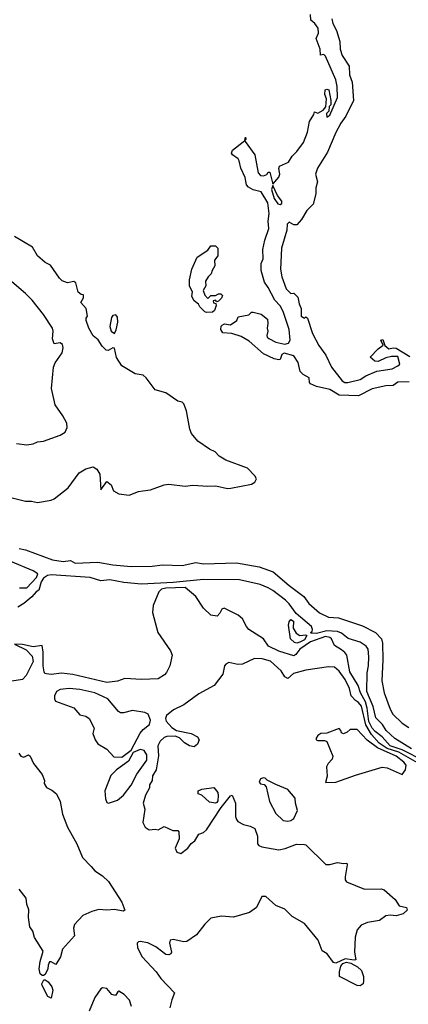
# Model space of a CAD drawing. Extents: x 1995161 to 2088924, y 769148 to 906007.
# Tile 139 of 256: x 2040997 to 2043575, y 842200 to 848730. Entities that reach past the tile are written whole.
import ezdxf

# ---------------------------------------------------------------- set-up
doc = ezdxf.new("R2010")
doc.units = 0

msp = doc.modelspace()

# ---------------------------------------------------------------- linework, layer by layer
at = {"layer": '0CON20XD'}
for points in [[(2042515, 847618.6), (2042502.2, 847635), (2042493.1, 847683.1), (2042463.8, 847745), (2042453.6, 847793.6), (2042445, 847807.5), (2042407.5, 847835), (2042402.5, 847845), (2042407.5, 847865), (2042480, 847920), (2042490, 847930), (2042495, 847950), (2042497.5, 847935), (2042490, 847930), (2042491.7, 847921.7), (2042555.8, 847835), (2042578.8, 847715), (2042595, 847696.7), (2042615, 847694), (2042636.2, 847703.8), (2042645, 847720), (2042655, 847720), (2042675, 847640), (2042716.7, 847685), (2042721.8, 847705), (2042715.9, 847744.1), (2042720.7, 847759.3), (2042780, 847785), (2042803.3, 847825), (2042835, 847856.2), (2042879.2, 847915), (2042906.2, 847985), (2042920, 848055), (2042948.3, 848101.7), (2042951.7, 848118.3), (2042975, 848110), (2043010, 848130), (2043028.3, 848151.7), (2043032.5, 848205), (2043021.2, 848235), (2043024, 848266), (2043035, 848270), (2043047.5, 848265), (2043060, 848195), (2043060, 848165), (2043050, 848155), (2043047, 848123), (2043033, 848107), (2043033.6, 848083.6), (2043055, 848097.5), (2043105.8, 848215), (2043103.7, 848286.3), (2043095, 848331.4), (2043025, 848487.5), (2043015, 848500), (2042992.5, 848495), (2042990, 848535), (2042964, 848605), (2042979.7, 848640.3), (2042975.7, 848675), (2042955, 848705.3), (2042927.5, 848727.5), (2042925.9, 848765)], [(2043067.7, 848735), (2043073.6, 848705), (2043098.7, 848658.7), (2043121.2, 848585), (2043122.6, 848535), (2043135, 848493.8), (2043182.1, 848422.1), (2043184.5, 848365), (2043201.7, 848315), (2043211, 848195), (2043160.1, 848089.9), (2043127.3, 848045), (2043095, 847982.2), (2043038.2, 847851.8), (2042972.3, 847745), (2042958.5, 847705), (2042971.4, 847655), (2042961.1, 847615), (2042962.3, 847575), (2042943.7, 847506.3), (2042900.8, 847465), (2042866.8, 847405), (2042835, 847368.8), (2042815, 847368.8), (2042785, 847386.9), (2042771.6, 847375), (2042768.4, 847335), (2042733.5, 847215), (2042727.5, 847075), (2042736, 847025), (2042765, 846946.2), (2042795, 846913.8), (2042815, 846917.5), (2042840.7, 846890.7), (2042850, 846845), (2042863.3, 846815), (2042864.4, 846765), (2042885, 846750), (2042895, 846760), (2042905, 846750), (2042938.3, 846648.3), (2042980.3, 846570.3), (2043027.5, 846505), (2043065.6, 846425), (2043135, 846335.8), (2043153.3, 846325), (2043173.4, 846323.4), (2043255, 846342.9), (2043292.6, 846367.4), (2043365, 846400), (2043466.7, 846415), (2043505.9, 846434.1), (2043519.2, 846445), (2043505, 846496.2), (2043463, 846497), (2043425, 846487.5), (2043375, 846463.8), (2043352.5, 846465), (2043321.7, 846491.7), (2043375, 846547.5), (2043408.3, 846571.7), (2043393.3, 846605), (2043405, 846610), (2043420, 846570), (2043445, 846547.5), (2043475, 846554), (2043495, 846550.8), (2043585, 846496.2)], [(2042725, 847505.6), (2042735, 847511.4), (2042735, 847526.9), (2042707.3, 847565), (2042675, 847630), (2042667.5, 847605), (2042684, 847545), (2042709.3, 847509.3), (2042725, 847505.6)], [(2043581.1, 846328.9), (2043505, 846326.9), (2043475, 846304.5), (2043425, 846301.8), (2043335, 846281.6), (2043245, 846236), (2043115, 846239.7), (2043055, 846278.5), (2042965, 846296.5), (2042926.2, 846315), (2042918.8, 846325), (2042917.5, 846355), (2042877.5, 846377.5), (2042857.5, 846397.5), (2042845, 846456), (2042815, 846500), (2042752, 846518), (2042735, 846510), (2042725, 846477.5), (2042715, 846474), (2042685, 846480), (2042614.2, 846515), (2042518.2, 846598.2), (2042465, 846629.6), (2042405, 846648.8), (2042345, 846654), (2042330, 846675), (2042333, 846697), (2042340, 846705), (2042355, 846712.5), (2042395, 846707.5), (2042437.5, 846735), (2042445, 846760), (2042517, 846773), (2042535, 846790), (2042545, 846790), (2042597.7, 846777.7), (2042640, 846745), (2042643.3, 846715), (2042637.5, 846685), (2042643.3, 846665), (2042636, 846635), (2042638, 846625), (2042650, 846615), (2042695, 846592.4), (2042755, 846578.6), (2042780, 846585), (2042790.4, 846605), (2042785, 846676), (2042745.2, 846795), (2042725, 846831.9), (2042689.6, 846869.6), (2042645.2, 846955), (2042619.8, 846989.8), (2042597.9, 847067.9), (2042597.8, 847112.2), (2042612, 847145), (2042608.9, 847205), (2042622.2, 847267.8), (2042650.4, 847345), (2042645.4, 847395), (2042652, 847445), (2042641.9, 847515), (2042598.8, 847588.8), (2042545, 847602.7), (2042515, 847618.6)], [(2040875, 845576.9), (2041035, 845537.1), (2041075, 845537.1), (2041115, 845527.5), (2041205, 845543.1), (2041225, 845552.5), (2041318, 845625), (2041391.2, 845725), (2041435, 845752.5), (2041485, 845764.2), (2041509.3, 845749.3), (2041528.5, 845715), (2041535, 845612.5), (2041575, 845667.5), (2041602.5, 845645), (2041618.1, 845605), (2041655, 845586.2), (2041722.6, 845577.4), (2041785, 845601.5), (2041813.9, 845606.1), (2041865, 845612.7), (2041955, 845644.4), (2041985, 845649.2), (2042095, 845635.6), (2042145, 845643.3), (2042245, 845635.6), (2042297.9, 845637.9), (2042375, 845621.2), (2042397.7, 845622.3), (2042535, 845648.8), (2042556.4, 845663.6), (2042567.5, 845685), (2042557.5, 845705), (2042507.5, 845755), (2042365, 845808), (2042320, 845835), (2042293.8, 845865), (2042255, 845882.2), (2042179.4, 845935), (2042136.8, 845986.8), (2042124.3, 846015), (2042104, 846135), (2042085, 846182.5), (2042075, 846192.5), (2042045, 846200), (2041965.6, 846255.6), (2041896.2, 846275), (2041836.7, 846355), (2041815, 846373.3), (2041762.3, 846382.3), (2041675, 846433.8), (2041639.7, 846489.7), (2041625, 846552.5), (2041615, 846553.8), (2041583, 846537), (2041569.3, 846539.3), (2041543.8, 846565), (2041517.5, 846607.5), (2041484.2, 846634.2), (2041456.2, 846685), (2041437.5, 846735), (2041438.3, 846751.7), (2041447.5, 846765), (2041437.5, 846815), (2041402.5, 846855), (2041420, 846885), (2041420, 846905), (2041405, 846907.5), (2041385, 846922.5), (2041370, 846985), (2041355, 846993.8), (2041314.2, 846984.2), (2041277.7, 846997.7), (2041260, 847015), (2041201.7, 847101.7), (2041165, 847118.8), (2041115, 847163.3), (2041081.2, 847221.2), (2040962.7, 847292.7)], [(2042235, 846787.5), (2042225, 846792.5), (2042192.5, 846825), (2042183, 846843), (2042153.3, 846865), (2042137.5, 846895), (2042142.5, 846925), (2042123.9, 846963.9), (2042124.2, 847004.2), (2042137.5, 847075), (2042173.3, 847155), (2042245, 847202.5), (2042265, 847230), (2042295, 847230), (2042310, 847215), (2042310, 847165), (2042290, 847135), (2042291.7, 847098.3), (2042273, 847067), (2042267.5, 847045), (2042247.5, 847025), (2042230, 846995), (2042232.5, 846965), (2042213.3, 846935), (2042225, 846902.5), (2042245, 846880), (2042265, 846900), (2042295, 846900), (2042315, 846912.5), (2042331.7, 846911.7), (2042341.7, 846901.7), (2042336.1, 846883.9), (2042315, 846862.5), (2042305, 846860), (2042295, 846870), (2042280, 846865), (2042281.7, 846851.7), (2042298.3, 846848.3), (2042300, 846835), (2042288.3, 846801.7), (2042275, 846790), (2042235, 846787.5)], [(2040975, 845919.4), (2041045, 845910.8), (2041085, 845917.5), (2041115, 845930), (2041155, 845934.4), (2041265.5, 845974.5), (2041297.5, 845995), (2041311.4, 846025), (2041310, 846055), (2041283.6, 846103.6), (2041232.5, 846175), (2041207.5, 846285), (2041220, 846425), (2041231.4, 846455), (2041278.7, 846521.3), (2041285.8, 846555), (2041281.2, 846575), (2041265, 846586), (2041225, 846580), (2041213.7, 846613.7), (2041218.6, 846665), (2041213.2, 846685), (2041155, 846774.3), (2041079.8, 846869.8), (2041035.6, 846915), (2040928.9, 847005)], [(2041625, 846650), (2041637.2, 846672.8), (2041647.3, 846725), (2041645, 846757.5), (2041635, 846772), (2041615, 846767.5), (2041605.8, 846755), (2041595.5, 846695), (2041604.4, 846664.4), (2041625, 846650)], [(2040993.3, 845223.3), (2041035, 845213.5), (2041215, 845146.8), (2041285, 845137.7), (2041332.8, 845142.8), (2041365, 845124.9), (2041515, 845133.1), (2041615, 845115.2), (2041735, 845103.1), (2041875, 845106.4), (2041945, 845114.9), (2042075, 845111.2), (2042165, 845130.2), (2042215, 845121.5), (2042435, 845127.7), (2042585, 845100.9), (2042678.9, 845068.9), (2042785, 844977.2), (2042881.4, 844905), (2042915, 844858.5), (2042985, 844795.7), (2043045, 844766.6), (2043112.4, 844762.4), (2043271.2, 844711.2), (2043357, 844667), (2043397, 844625), (2043404.1, 844595), (2043406.6, 844485), (2043400.1, 844345), (2043414.6, 844265), (2043455, 844156.4), (2043472.5, 844125), (2043535, 844064.8), (2043577.5, 844035)], [(2040995, 844961.1), (2041045, 844961.8), (2041109.1, 845030.9), (2041117.8, 845055), (2041085.4, 845075), (2040937.8, 845137.8)], [(2043595.9, 843895), (2043485, 843963.9), (2043427.5, 844015), (2043403.8, 844055), (2043360.2, 844100.2), (2043340.7, 844175), (2043300, 844275), (2043301.9, 844398.1), (2043311.2, 844445), (2043313.8, 844505), (2043308.9, 844555), (2043295.2, 844575), (2043255, 844601.9), (2043175, 844625.2), (2043131.1, 844661.1), (2043105, 844672.6), (2043035, 844676.5), (2042965, 844659.6), (2042931.2, 844661.2), (2042926.7, 844665), (2042937.5, 844672.5), (2042940, 844685), (2042932.5, 844705), (2042830.9, 844790.9), (2042785.2, 844855), (2042759.3, 844879.3), (2042675.3, 844945), (2042645, 844961.9), (2042591.4, 844985), (2042455, 845015.2), (2042215, 845017.8), (2042015, 844997), (2041805, 844987.2), (2041686.7, 844996.7), (2041595, 845015.7), (2041535, 845007.7), (2041465, 845031.7), (2041205, 845048), (2041181.5, 845045), (2041154.6, 845025.4), (2041139.1, 845000.9), (2041124.1, 844945.9), (2041105, 844934.7), (2041078, 844902), (2041025, 844857.9), (2040985, 844834.2)], [(2043681.5, 843811.5), (2043535, 843888.5), (2043453.3, 843915), (2043401.6, 843975), (2043355, 844008.5), (2043335, 844032.2), (2043313, 844075), (2043302.5, 844165), (2043291.4, 844205), (2043256.9, 844265), (2043242.3, 844315), (2043185.7, 844405.7), (2043165.9, 844515.9), (2043153.7, 844533.7), (2043130.4, 844550.4), (2043085, 844579.5), (2043064.6, 844625), (2043055, 844633.4), (2043025, 844640.1), (2042926.4, 844605), (2042854, 844555), (2042829.4, 844520.6), (2042815, 844511.5), (2042715, 844542.1), (2042648, 844575), (2042613.8, 844625), (2042517.7, 844685), (2042500.7, 844705), (2042475, 844757.4), (2042445, 844781.7), (2042353, 844827), (2042338.6, 844821.4), (2042325, 844793.3), (2042306, 844774), (2042265, 844780), (2042215, 844826.7), (2042164.7, 844904.7), (2042093.3, 844963.3), (2041965, 844961), (2041936.5, 844953.5), (2041920.4, 844935), (2041881.1, 844845), (2041878.7, 844798.7), (2041913.4, 844665), (2041996, 844545), (2042008.8, 844515), (2041992, 844445), (2041969.7, 844400.3), (2041956.7, 844385), (2041915, 844359.2), (2041805, 844354.2), (2041695, 844360), (2041645, 844342.5), (2041575, 844334.6), (2041348.1, 844388.1), (2041275, 844395.5), (2041205, 844388.1), (2041175, 844390.8), (2041163.8, 844395), (2041158, 844405), (2041152, 844445), (2041153.3, 844535), (2041145, 844580), (2041085, 844570), (2041015, 844586), (2040961.7, 844588.3), (2041040, 844550), (2041078.3, 844508.3), (2041086.6, 844473.4), (2041039.7, 844380.3), (2041015, 844353.8), (2040945, 844342.5)], [(2042835, 844595.3), (2042819.6, 844599.6), (2042793.8, 844623.8), (2042780.6, 844715), (2042783.3, 844736.7), (2042795, 844751.2), (2042812, 844742), (2042811.9, 844695), (2042831.1, 844661.1), (2042855, 844645.7), (2042895, 844650), (2042901.2, 844645), (2042885, 844618), (2042855, 844600.8), (2042835, 844595.3)], [(2043635, 843800.7), (2043512.1, 843872.1), (2043435, 843895.8), (2043381.7, 843931.7), (2043330, 843990), (2043293, 844053), (2043265, 844176.8), (2043245, 844202.4), (2043225, 844214.3), (2043196.7, 844245), (2043185.2, 844295), (2043154.8, 844355), (2043115, 844410.4), (2043085, 844435.6), (2043045, 844438.1), (2042895, 844415.7), (2042813.3, 844395), (2042775, 844360), (2042755, 844372), (2042732.2, 844412.2), (2042660.6, 844475), (2042605, 844490.9), (2042555, 844492.5), (2042475, 844456.7), (2042443.3, 844453.3), (2042385, 844466.2), (2042365, 844456.7), (2042356, 844444), (2042345, 844390), (2042286, 844315), (2042185, 844259.4), (2042085, 844186.5), (2042018, 844152), (2041970, 844115), (2041963.1, 844095), (2041968.2, 844078.2), (2042005, 844035.6), (2042036.2, 844016.2), (2042135, 843996.7), (2042176, 843975), (2042186.7, 843955), (2042176.2, 843925), (2042155, 843907.5), (2042123.3, 843915), (2042090, 843935), (2042057.5, 843967.5), (2042028.3, 843978.3), (2041973, 843977), (2041955, 843970), (2041927.5, 843945), (2041913.3, 843915), (2041917, 843847), (2041902.5, 843755), (2041877.5, 843715), (2041876.2, 843685), (2041857.5, 843655), (2041857.5, 843635), (2041832.3, 843587.7), (2041816.7, 843535), (2041826.7, 843495), (2041814, 843405), (2041828.8, 843375), (2041855, 843356.7), (2041895, 843362.5), (2041915, 843357.5), (2041955, 843380), (2042013, 843353), (2042045, 843352.5), (2042053, 843343), (2042053.6, 843296.4), (2042027.5, 843235), (2042040, 843210), (2042065, 843200.5), (2042111.4, 843235), (2042135, 843266.7), (2042157.5, 843285), (2042185, 843327.5), (2042215, 843340), (2042235, 843357.5), (2042334, 843505), (2042395, 843583.3), (2042406.1, 843586.1), (2042427.9, 843535), (2042428.9, 843445), (2042434.2, 843425), (2042443.5, 843413.5), (2042482.1, 843392.1), (2042525, 843380.8), (2042555.8, 843365), (2042574.4, 843315), (2042574.6, 843265), (2042582.7, 843252.7), (2042603.5, 843243.5), (2042715, 843225.2), (2042757.5, 843232.5), (2042833.2, 843263.2), (2042885, 843260), (2042895, 843256.7), (2043028.3, 843128.3), (2043055, 843127.5), (2043105, 843141.2), (2043145, 843133.3), (2043167, 843137), (2043170, 843125), (2043156.2, 843045), (2043156.7, 843025), (2043165, 843012.5), (2043285, 842964), (2043395, 842966), (2043415, 842960), (2043486.7, 842895), (2043513.9, 842853.9), (2043563, 842843), (2043566.7, 842825), (2043540.5, 842799.5), (2043495, 842786), (2043455, 842791.4), (2043425, 842787.1), (2043382.5, 842755), (2043305, 842743.1), (2043261.2, 842725), (2043235.8, 842695), (2043221.1, 842645), (2043218.5, 842545), (2043226.2, 842495), (2043215, 842492), (2043155, 842502.5), (2043095, 842472), (2043078, 842478), (2043037.5, 842535), (2043004.2, 842554.2), (2042977.5, 842625), (2042885.4, 842735.4), (2042805, 842782.9), (2042755, 842832), (2042695.8, 842855.8), (2042630, 842915), (2042603.3, 842915), (2042567.5, 842842.5), (2042521.7, 842808.3), (2042415, 842778.1), (2042335, 842783.5), (2042265, 842770.6)], [(2041675, 843840), (2041735.4, 843884.6), (2041795, 843998.1), (2041815, 844023.3), (2041858, 844055), (2041864.3, 844085), (2041848.6, 844125), (2041826, 844136), (2041745, 844148.5), (2041685, 844132.2), (2041665, 844134.2), (2041651.8, 844141.8), (2041581.2, 844225), (2041495, 844266.1), (2041395, 844286.9), (2041325, 844294.2), (2041265, 844288.4), (2041241.1, 844275), (2041227.8, 844245), (2041227.5, 844225), (2041235, 844210), (2041355, 844166.2), (2041395, 844120), (2041435, 844110), (2041457.5, 844095), (2041491.7, 844031.7), (2041482.5, 843995), (2041496.7, 843955), (2041515, 843927.5), (2041575, 843892.5), (2041620.9, 843840.9), (2041675, 843840)], [(2043025, 843670), (2043095, 843674.4), (2043225, 843720.6), (2043401.7, 843771.7), (2043435, 843768), (2043535, 843723.3), (2043555.5, 843754.5), (2043559.5, 843785), (2043544.5, 843805), (2043495, 843846.4), (2043370.6, 843900.6), (2043300.9, 843950.9), (2043235, 844022.5), (2043188.3, 844021.7), (2043170, 844005), (2043144, 843994), (2043130.7, 844000.7), (2043127, 844017), (2043115, 844030), (2043035, 843998.8), (2042995, 843996.7), (2042975, 843982.5), (2042963.3, 843965), (2042963.3, 843955), (2042975, 843950), (2043019.5, 843949.5), (2043034, 843944), (2043073.1, 843845), (2043068.9, 843825), (2043043.4, 843796.6), (2043032.7, 843775), (2043036.8, 843713.2), (2043025, 843670)], [(2040991.8, 843865), (2041005, 843846.5), (2041025, 843840), (2041055, 843853.8), (2041065, 843846.2), (2041088.1, 843798.1), (2041145.7, 843725), (2041161.2, 843685), (2041160, 843665), (2041175, 843637.5), (2041210.5, 843620.5), (2041241.2, 843595), (2041264.2, 843545), (2041280.3, 843460.3), (2041312.9, 843375), (2041374.6, 843264.6), (2041413.6, 843173.6), (2041470.8, 843115), (2041494, 843085), (2041545, 843052), (2041585, 843014), (2041675, 842877.8), (2041693.8, 842825), (2041682, 842818), (2041625, 842828), (2041575, 842823.8), (2041521.7, 842828.3), (2041475, 842816.2), (2041415, 842788.8), (2041359.7, 842730.3), (2041352.5, 842705), (2041360, 842655), (2041280, 842565), (2041267.5, 842515), (2041237, 842463), (2041205, 842482.5), (2041195, 842482.5), (2041185, 842460), (2041184, 842435), (2041165, 842397.5), (2041155, 842390), (2041145, 842390), (2041131.7, 842401.7), (2041126, 842435), (2041132.5, 842485), (2041153, 842553), (2041095, 842643.3), (2041084, 842685), (2041064.2, 842714.2), (2041054.2, 842775), (2041057.3, 842827.3), (2041043.8, 842865), (2041038.8, 842905), (2040993.6, 842963.6)], [(2041585, 843533.8), (2041645, 843553.3), (2041685, 843588), (2041737.2, 843652.8), (2041773.3, 843726.7), (2041840, 843820), (2041839.5, 843855), (2041823.1, 843883.1), (2041795, 843890.4), (2041750.4, 843869.6), (2041718, 843812), (2041638, 843755), (2041602, 843718), (2041561.9, 843615), (2041565, 843562.5), (2041575, 843537.5), (2041585, 843533.8)], [(2042775, 843413.8), (2042795, 843418.8), (2042815, 843433.3), (2042840, 843485), (2042826.2, 843535), (2042825, 843567.5), (2042775, 843625.7), (2042695, 843657.5), (2042637.6, 843687.6), (2042625, 843700), (2042615, 843702.5), (2042594, 843695), (2042585, 843672.5), (2042595, 843663.3), (2042618.3, 843658.3), (2042632.7, 843642.7), (2042654.5, 843544.5), (2042695, 843466.2), (2042745, 843418.8), (2042775, 843413.8)], [(2042295, 843533.3), (2042255, 843541.2), (2042205, 843587.5), (2042180, 843595), (2042180, 843615), (2042205, 843627.5), (2042285, 843637.5), (2042310, 843605), (2042314.2, 843585), (2042310.5, 843549.5), (2042305, 843537.5), (2042295, 843533.3)], [(2042265, 842770.6), (2042225, 842731.9), (2042169.3, 842660.7), (2042105, 842615.6), (2042085, 842613.5), (2042015, 842629.5), (2041994.4, 842625.6), (2041989.4, 842605), (2042003.3, 842545), (2042000, 842535), (2041985, 842527.5), (2041965, 842530), (2041900.8, 842580.8), (2041847.1, 842607.1), (2041795, 842616.5), (2041783.8, 842615), (2041776, 842605), (2041778, 842575), (2041810, 842515), (2041901.1, 842415), (2041932, 842372), (2042024.3, 842275), (2042005, 842230), (2041992.9, 842177.1)], [(2043255, 842321.9), (2043235, 842323.8), (2043119.2, 842385), (2043117.5, 842415), (2043127.9, 842452.1), (2043140, 842470), (2043165, 842480), (2043193.2, 842473.2), (2043238.4, 842448.4), (2043264.5, 842425), (2043276.9, 842385), (2043278.5, 842355), (2043274.3, 842335), (2043255, 842321.9)], [(2041205, 842240), (2041182.7, 842252.7), (2041146.7, 842325), (2041143.6, 842336.4), (2041157.5, 842362.5), (2041165, 842363.3), (2041185, 842348), (2041210.6, 842315), (2041215.8, 842294.2), (2041205, 842240)], [(2041738.8, 842185), (2041725, 842227.5), (2041690, 842265), (2041655, 842286.2), (2041647, 842283), (2041631.7, 842258.3), (2041607.5, 842265), (2041574.1, 842304.1), (2041545, 842308.8), (2041535, 842303.3), (2041495.7, 842245), (2041458.5, 842155)]]:
    msp.add_lwpolyline(points, dxfattribs=at)

doc.saveas('drawing.dxf')
